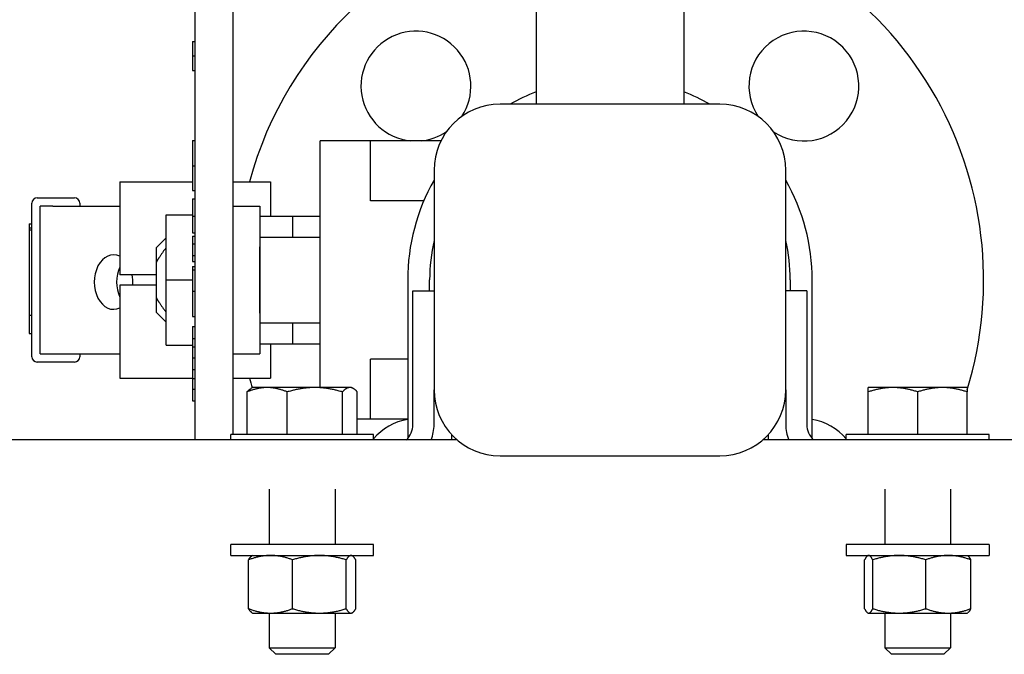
# Model space of a CAD drawing. Header units: inches. Extents: x 24 to 1128, y -69 to 748.
# Tile 252 of 256: x 403.46 to 409.06, y 187.14 to 190.75. Entities that reach past the tile are written whole.
import ezdxf

# ---------------------------------------------------------------- set-up
doc = ezdxf.new("R2010")
doc.units = ezdxf.units.IN
doc.header["$LTSCALE"] = 32
doc.header["$MEASUREMENT"] = 0
doc.layers.add('Visible (ANSI)', color=7, linetype='Continuous', lineweight=30)

msp = doc.modelspace()

# ---------------------------------------------------------------- linework, layer by layer
at = {"layer": 'Visible (ANSI)'}
for p, q in [((406.39563, 194.69586), (406.39563, 190.26867)), ((407.23563, 194.69586), (407.23563, 190.26867)), ((404.45703, 188.35867), (404.45703, 191.08167)), ((404.67063, 191.08167), (404.67063, 188.38867)), ((404.44203, 190.62568), (404.44203, 190.54423)), ((404.44203, 190.62568), (404.45703, 190.62568)), ((404.44203, 190.54423), (404.44203, 190.46141)), ((404.44203, 190.54423), (404.45703, 190.54423)), ((404.44203, 190.46141), (404.45703, 190.46141)), ((407.44063, 190.26867), (406.19063, 190.26867)), ((404.44203, 190.06125), (404.44203, 189.91807)), ((404.44203, 190.06125), (404.45703, 190.06125)), ((405.16763, 188.65667), (405.16763, 190.06067)), ((405.45363, 190.06067), (405.16763, 190.06067)), ((405.85487, 190.06067), (405.45363, 190.06067)), ((405.45363, 189.71867), (405.45363, 190.06067)), ((404.44203, 189.91807), (404.44203, 189.77759)), ((404.44203, 189.91807), (404.45703, 189.91807)), ((405.81563, 189.89367), (405.81563, 188.64367)), ((407.81563, 188.64367), (407.81563, 189.89367)), ((404.02831, 189.82702), (404.02831, 189.29867)), ((404.02831, 189.82702), (404.44203, 189.82702)), ((404.67063, 189.82702), (404.88653, 189.82702)), ((404.88653, 189.82702), (404.88653, 189.63167)), ((404.44203, 189.77759), (404.45703, 189.77759)), ((403.52833, 188.83167), (403.52833, 189.70567)), ((403.55833, 189.73567), (403.77163, 189.73567)), ((403.64856, 189.68867), (403.57533, 189.68867)), ((403.57533, 188.84867), (403.57533, 189.68867)), ((403.64856, 189.68867), (404.02831, 189.68867)), ((403.80163, 189.70567), (403.80163, 189.68867)), ((404.44203, 189.72951), (404.45703, 189.72951)), ((404.44203, 189.72951), (404.44203, 189.63186)), ((404.67063, 189.68867), (404.82463, 189.68867)), ((404.82463, 189.68867), (404.82463, 188.84867)), ((405.75733, 189.71867), (405.45363, 189.71867)), ((404.29183, 189.64017), (404.44203, 189.64017)), ((404.29183, 189.26867), (404.29183, 189.64017)), ((404.44203, 189.63186), (404.45703, 189.63186)), ((404.44203, 189.63186), (404.44203, 189.53721)), ((404.82463, 189.63167), (405.01164, 189.63167)), ((405.01164, 189.63167), (405.01164, 189.51242)), ((405.01164, 189.63167), (405.16763, 189.63167)), ((403.51333, 189.58866), (403.52833, 189.58866)), ((403.51333, 189.58866), (403.51333, 189.56611)), ((403.51333, 189.56611), (403.52833, 189.56611)), ((403.51333, 189.56611), (403.51333, 189.55467)), ((403.51333, 189.55467), (403.52833, 189.55467)), ((403.51333, 189.55467), (403.51333, 189.06867)), ((404.44203, 189.53721), (404.45703, 189.53721)), ((404.44203, 189.51798), (404.45703, 189.51798)), ((404.44203, 189.51798), (404.44203, 189.47471)), ((404.23563, 189.45242), (404.29183, 189.50862)), ((404.44203, 189.47471), (404.45703, 189.47471)), ((404.44203, 189.47471), (404.44203, 189.4074)), ((404.82463, 189.51242), (405.16763, 189.51242)), ((404.23563, 189.45242), (404.23563, 189.36814)), ((404.44203, 189.4074), (404.44203, 189.37375)), ((404.44203, 189.4074), (404.45703, 189.4074)), ((404.82463, 189.4572), (404.82563, 189.4572)), ((404.82563, 189.08014), (404.82563, 189.4572)), ((404.23563, 189.36814), (404.23563, 189.1692)), ((404.44203, 189.37375), (404.45703, 189.37375)), ((404.23563, 189.29867), (404.02831, 189.29867)), ((404.44203, 189.3449), (404.44203, 189.34467)), ((404.44203, 189.3449), (404.45703, 189.3449)), ((404.44203, 189.34467), (404.44203, 189.32567)), ((404.44203, 189.34467), (404.45703, 189.34467)), ((404.44203, 189.32567), (404.44203, 189.2042)), ((404.44203, 189.32567), (404.45703, 189.32567)), ((404.23563, 189.23867), (404.02831, 189.23867)), ((404.02831, 189.23867), (404.02831, 188.71032)), ((404.29183, 189.26867), (404.44203, 189.26867)), ((404.29183, 188.89717), (404.29183, 189.26867)), ((405.66563, 189.26867), (405.66563, 188.3668)), ((405.79063, 189.20617), (405.79063, 189.26867)), ((407.84063, 189.26867), (407.84063, 189.20617)), ((407.96563, 188.3668), (407.96563, 189.26867)), ((404.44203, 189.2042), (404.44203, 189.06125)), ((404.44203, 189.2042), (404.45703, 189.2042)), ((405.69563, 189.20617), (405.81563, 189.20617)), ((405.69563, 188.44617), (405.69563, 189.20617)), ((407.93563, 189.20617), (407.81563, 189.20617)), ((407.93563, 189.20617), (407.93563, 188.44617)), ((404.23563, 189.1692), (404.23563, 189.08492)), ((404.23563, 189.08492), (404.29183, 189.02872)), ((404.82563, 189.08014), (404.82463, 189.08014)), ((403.51333, 189.06867), (403.52833, 189.06867)), ((403.51333, 189.06867), (403.51333, 188.96457)), ((404.44203, 189.06125), (404.45703, 189.06125)), ((404.82463, 189.02492), (405.16763, 189.02492)), ((405.01164, 189.02492), (405.01164, 188.90567)), ((403.51333, 188.96457), (403.52833, 188.96457)), ((404.44203, 189.00355), (404.45703, 189.00355)), ((404.44203, 189.00355), (404.44203, 188.93625)), ((404.44203, 188.93625), (404.44203, 188.88772)), ((404.44203, 188.93625), (404.45703, 188.93625)), ((404.82463, 188.90567), (405.01164, 188.90567)), ((404.88653, 188.90567), (404.88653, 188.71032)), ((405.01164, 188.90567), (405.16763, 188.90567)), ((403.57533, 188.84867), (403.64856, 188.84867)), ((403.64856, 188.84867), (404.02831, 188.84867)), ((403.80163, 188.84867), (403.80163, 188.83167)), ((404.29183, 188.89717), (404.44203, 188.89717)), ((404.44203, 188.88772), (404.45703, 188.88772)), ((404.44203, 188.88772), (404.44203, 188.82567)), ((404.67063, 188.84867), (404.82463, 188.84867)), ((403.77163, 188.80167), (403.55833, 188.80167)), ((404.44203, 188.82567), (404.45703, 188.82567)), ((404.44203, 188.82567), (404.44203, 188.75836)), ((405.66563, 188.81867), (405.45363, 188.81867)), ((405.45363, 188.47667), (405.45363, 188.81867)), ((404.44203, 188.75836), (404.44203, 188.70878)), ((404.44203, 188.75836), (404.45703, 188.75836)), ((404.02831, 188.71032), (404.44203, 188.71032)), ((404.44203, 188.70878), (404.45703, 188.70878)), ((404.44203, 188.70878), (404.44203, 188.64778)), ((404.67063, 188.71032), (404.88653, 188.71032)), ((404.44203, 188.64778), (404.45703, 188.64778)), ((404.44203, 188.64778), (404.44203, 188.58048)), ((404.75203, 188.38867), (404.75203, 188.63158)), ((404.78463, 188.65667), (404.77454, 188.65085)), ((404.86648, 188.65667), (404.78463, 188.65667)), ((405.13774, 188.65667), (404.86648, 188.65667)), ((404.98094, 188.38867), (404.98094, 188.63158)), ((405.33689, 188.65667), (405.13774, 188.65667)), ((405.29454, 188.38867), (405.29454, 188.63158)), ((405.34663, 188.65667), (405.33689, 188.65667)), ((405.34663, 188.65667), (405.35672, 188.65085)), ((405.37924, 188.38867), (405.37924, 188.63158)), ((405.81563, 188.44617), (405.81563, 188.64367)), ((407.81563, 188.64367), (407.81563, 188.44617)), ((408.42513, 188.65667), (408.28463, 188.65667)), ((408.28463, 188.38867), (408.28463, 188.63158)), ((408.70613, 188.65667), (408.42513, 188.65667)), ((408.56563, 188.38867), (408.56563, 188.63158)), ((408.84663, 188.65667), (408.70613, 188.65667)), ((408.84663, 188.38867), (408.84663, 188.63158)), ((404.44203, 188.58048), (404.45703, 188.58048)), ((405.45363, 188.47667), (405.37924, 188.47667)), ((405.66563, 188.47667), (405.45363, 188.47667)), ((405.94691, 188.35867), (393.48354, 188.35867)), ((405.47188, 188.38867), (404.65938, 188.38867)), ((404.65938, 188.35867), (404.65938, 188.38867)), ((404.86648, 188.38867), (404.75203, 188.38867)), ((404.78463, 188.38867), (404.78463, 188.38867)), ((404.98094, 188.38867), (404.86648, 188.38867)), ((405.13774, 188.38867), (404.98094, 188.38867)), ((405.29454, 188.38867), (405.13774, 188.38867)), ((405.33689, 188.38867), (405.29454, 188.38867)), ((405.37924, 188.38867), (405.33689, 188.38867)), ((405.34663, 188.38867), (405.34663, 188.38867)), ((405.47188, 188.35867), (405.47188, 188.38867)), ((405.91476, 188.38966), (405.91476, 188.35867)), ((417.28063, 188.35867), (407.68435, 188.35867)), ((407.7165, 188.35867), (407.7165, 188.38966)), ((408.97188, 188.38867), (408.15938, 188.38867)), ((408.15938, 188.35867), (408.15938, 188.38867)), ((408.42513, 188.38867), (408.28463, 188.38867)), ((408.28463, 188.38867), (408.28463, 188.38867)), ((408.56563, 188.38867), (408.42513, 188.38867)), ((408.70613, 188.38867), (408.56563, 188.38867)), ((408.84663, 188.38867), (408.70613, 188.38867)), ((408.84663, 188.38867), (408.84663, 188.38867)), ((408.97188, 188.35867), (408.97188, 188.38867)), ((406.19063, 188.26867), (407.44063, 188.26867)), ((404.87813, 188.07905), (404.87813, 187.76367)), ((405.25313, 188.07905), (405.25313, 187.76367)), ((408.37813, 188.07905), (408.37813, 187.76367)), ((408.75313, 188.07905), (408.75313, 187.76367)), ((405.47188, 187.76367), (404.65938, 187.76367)), ((404.65938, 187.70117), (404.65938, 187.76367)), ((405.47188, 187.70117), (405.47188, 187.76367)), ((408.97188, 187.76367), (408.15938, 187.76367)), ((408.15938, 187.76367), (408.15938, 187.70117)), ((408.97188, 187.76367), (408.97188, 187.70117)), ((404.65938, 187.70117), (405.47188, 187.70117)), ((404.76103, 187.39831), (404.76103, 187.67603)), ((404.78413, 187.70117), (404.78016, 187.69887)), ((405.01158, 187.39831), (405.01158, 187.67603)), ((405.31619, 187.39831), (405.31619, 187.67603)), ((405.34713, 187.70117), (405.35111, 187.69887)), ((405.37024, 187.39831), (405.37024, 187.67603)), ((408.15938, 187.70117), (408.97188, 187.70117)), ((408.26395, 187.39831), (408.26395, 187.67603)), ((408.28413, 187.70117), (408.28126, 187.69951)), ((408.31, 187.39831), (408.31, 187.67603)), ((408.61169, 187.39831), (408.61169, 187.67603)), ((408.84713, 187.70117), (408.85, 187.69951)), ((408.86732, 187.39831), (408.86732, 187.67603)), ((404.78413, 187.37317), (404.78016, 187.37546)), ((404.78413, 187.37317), (404.88631, 187.37317)), ((404.87813, 187.37317), (404.87813, 187.17586)), ((404.88631, 187.37317), (405.16389, 187.37317)), ((405.16389, 187.37317), (405.34321, 187.37317)), ((405.25313, 187.37317), (405.25313, 187.17586)), ((405.34321, 187.37317), (405.34713, 187.37317)), ((405.34713, 187.37317), (405.35111, 187.37546)), ((408.28413, 187.37317), (408.28126, 187.37483)), ((408.28413, 187.37317), (408.28697, 187.37317)), ((408.28697, 187.37317), (408.46084, 187.37317)), ((408.37813, 187.37317), (408.37813, 187.17586)), ((408.46084, 187.37317), (408.7395, 187.37317)), ((408.7395, 187.37317), (408.84713, 187.37317)), ((408.75313, 187.37317), (408.75313, 187.17586)), ((408.84713, 187.37317), (408.85, 187.37483)), ((404.87813, 187.17586), (405.25313, 187.17586)), ((404.91647, 187.13867), (404.87813, 187.17586)), ((405.21479, 187.13867), (405.25313, 187.17586)), ((408.37813, 187.17586), (408.75313, 187.17586)), ((408.41647, 187.13867), (408.37813, 187.17586)), ((408.71479, 187.13867), (408.75313, 187.17586)), ((405.21479, 187.13867), (404.91647, 187.13867)), ((408.71479, 187.13867), (408.41647, 187.13867))]:
    msp.add_line(p, q, dxfattribs=at)
for centre, radius, start, end in [((406.81563, 189.26867), 2.125, 101.3994, 164.76653), ((406.81563, 189.26867), 2.125, 342.89448, 78.6006), ((405.71255, 190.37176), 0.3125, 326.44871, 264.54855), ((407.91872, 190.37176), 0.3125, 236.44871, 213.55129), ((406.81563, 189.26867), 1.15, 111.42096, 119.59185), ((406.81563, 189.26867), 1.15, 60.40815, 68.57904), ((406.19063, 189.89367), 0.375, 90, 180), ((407.44063, 189.89367), 0.375, 0, 90), ((405.71255, 190.37176), 0.3125, 275.45145, 303.55129), ((406.81563, 189.26867), 1.15, 150.40815, 180), ((406.81563, 189.26867), 1.15, 0, 29.59185), ((403.55833, 189.70567), 0.03, 90, 180), ((403.77163, 189.70567), 0.03, 0, 90), ((406.81563, 189.26867), 1.025, 167.31962, 180), ((406.81563, 189.26867), 1.025, 0, 12.68038), ((403.55833, 188.83167), 0.03, 180, 270), ((403.77163, 188.83167), 0.03, 270, 0), ((406.81563, 189.26867), 2.125, 195.23347, 196.79307), ((406.19063, 188.64367), 0.375, 180, 270), ((407.44063, 188.64367), 0.375, 270, 0), ((405.71255, 188.16558), 0.3125, 98.63405, 140.36493), ((407.91872, 188.16558), 0.3125, 39.63507, 81.36595), ((405.57563, 188.44617), 0.12, 313.18342, 0), ((405.57563, 188.44617), 0.24, 338.61806, 0), ((408.05563, 188.44617), 0.24, 180, 201.38194), ((408.05563, 188.44617), 0.12, 180, 226.81658)]:
    msp.add_arc(centre, radius, start, end, dxfattribs=at)
for centre, start_param, end_param in [((403.99303, 189.25667), 5.9554122, 9.7525511), ((404.11981, 189.25667), 0.9878397, 2.1537529), ((403.99303, 189.25667), 4.5959973, 4.9867872)]:
    msp.add_ellipse(centre, major_axis=(0, 0.155), ratio=0.7071068, start_param=start_param, end_param=end_param, dxfattribs=at)
for points, weights in [([(404.29183, 189.45226), (404.25538, 189.40462), (404.23563, 189.36814)], [2.45308677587, 2.70285823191, 2.86066542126]), ([(404.23563, 189.1692), (404.25538, 189.13272), (404.29183, 189.08508)], [2.86066542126, 2.70285823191, 2.45308677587]), ([(404.86648, 188.65667), (404.81336, 188.65667), (404.75203, 188.63158)], [1, 1.0379548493, 1]), ([(404.75203, 188.63158), (404.76389, 188.6447), (404.77454, 188.65085)], [1, 1.01949467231, 1.01896332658]), ([(404.98094, 188.63158), (404.9196, 188.65667), (404.86648, 188.65667)], [1, 1.0379548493, 1]), ([(405.13774, 188.65667), (405.06497, 188.65667), (404.98094, 188.63158)], [1, 1.0379548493, 1]), ([(405.29454, 188.63158), (405.21051, 188.65667), (405.13774, 188.65667)], [1, 1.0379548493, 1]), ([(405.33689, 188.65667), (405.31724, 188.65667), (405.29454, 188.63158)], [1, 1.0379548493, 1]), ([(405.37924, 188.63158), (405.35654, 188.65667), (405.33689, 188.65667)], [1, 1.0379548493, 1]), ([(408.28463, 188.63158), (408.28463, 188.65667), (408.28463, 188.65667)], [1, 1.0379548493, 1]), ([(408.42513, 188.65667), (408.35993, 188.65667), (408.28463, 188.63158)], [1, 1.0379548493, 1]), ([(408.56563, 188.63158), (408.49034, 188.65667), (408.42513, 188.65667)], [1, 1.0379548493, 1]), ([(408.70613, 188.65667), (408.64093, 188.65667), (408.56563, 188.63158)], [1, 1.0379548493, 1]), ([(408.84663, 188.63158), (408.77134, 188.65667), (408.70613, 188.65667)], [1, 1.0379548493, 1]), ([(408.84663, 188.65667), (408.84663, 188.65667), (408.84663, 188.63158)], [1, 1.0379548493, 1]), ([(404.88631, 187.70117), (404.82816, 187.70117), (404.76103, 187.67603)], [1, 1.0379548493, 1]), ([(404.76103, 187.67603), (404.77121, 187.69371), (404.78016, 187.69887)], [1, 1.02639704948, 1.01607656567]), ([(405.01158, 187.67603), (404.94445, 187.70117), (404.88631, 187.70117)], [1, 1.0379548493, 1]), ([(405.16389, 187.70117), (405.0932, 187.70117), (405.01158, 187.67603)], [1, 1.0379548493, 1]), ([(405.31619, 187.67603), (405.23457, 187.70117), (405.16389, 187.70117)], [1, 1.0379548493, 1]), ([(405.34321, 187.70117), (405.33067, 187.70117), (405.31619, 187.67603)], [1, 1.0379548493, 1]), ([(405.37024, 187.67603), (405.35576, 187.70117), (405.34321, 187.70117)], [1, 1.0379548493, 1]), ([(408.28697, 187.70117), (408.27629, 187.70117), (408.26395, 187.67603)], [1, 1.0379548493, 1]), ([(408.31, 187.67603), (408.29766, 187.70117), (408.28697, 187.70117)], [1, 1.0379548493, 1]), ([(408.46084, 187.70117), (408.39084, 187.70117), (408.31, 187.67603)], [1, 1.0379548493, 1]), ([(408.61169, 187.67603), (408.53085, 187.70117), (408.46084, 187.70117)], [1, 1.0379548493, 1]), ([(408.7395, 187.70117), (408.68018, 187.70117), (408.61169, 187.67603)], [1, 1.0379548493, 1]), ([(408.86732, 187.67603), (408.79882, 187.70117), (408.7395, 187.70117)], [1, 1.0379548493, 1]), ([(408.85, 187.69951), (408.85808, 187.69485), (408.86732, 187.67603)], [1.01455071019, 1.02814299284, 1]), ([(404.78016, 187.37546), (404.77121, 187.38063), (404.76103, 187.39831)], [1.01607656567, 1.02639704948, 1]), ([(404.76103, 187.39831), (404.82816, 187.37317), (404.88631, 187.37317)], [1, 1.0379548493, 1]), ([(404.88631, 187.37317), (404.94445, 187.37317), (405.01158, 187.39831)], [1, 1.0379548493, 1]), ([(405.01158, 187.39831), (405.0932, 187.37317), (405.16389, 187.37317)], [1, 1.0379548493, 1]), ([(405.16389, 187.37317), (405.23457, 187.37317), (405.31619, 187.39831)], [1, 1.0379548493, 1]), ([(405.31619, 187.39831), (405.33067, 187.37317), (405.34321, 187.37317)], [1, 1.0379548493, 1]), ([(405.34321, 187.37317), (405.35576, 187.37317), (405.37024, 187.39831)], [1, 1.0379548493, 1]), ([(408.26395, 187.39831), (408.27629, 187.37317), (408.28697, 187.37317)], [1, 1.0379548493, 1]), ([(408.28697, 187.37317), (408.29766, 187.37317), (408.31, 187.39831)], [1, 1.0379548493, 1]), ([(408.31, 187.39831), (408.39084, 187.37317), (408.46084, 187.37317)], [1, 1.0379548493, 1]), ([(408.46084, 187.37317), (408.53085, 187.37317), (408.61169, 187.39831)], [1, 1.0379548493, 1]), ([(408.61169, 187.39831), (408.68018, 187.37317), (408.7395, 187.37317)], [1, 1.0379548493, 1]), ([(408.7395, 187.37317), (408.79882, 187.37317), (408.86732, 187.39831)], [1, 1.0379548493, 1]), ([(408.86732, 187.39831), (408.85808, 187.37949), (408.85, 187.37483)], [1, 1.02814299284, 1.01455071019])]:
    msp.add_rational_spline(points, weights, degree=2, dxfattribs=at)

doc.saveas('drawing.dxf')
